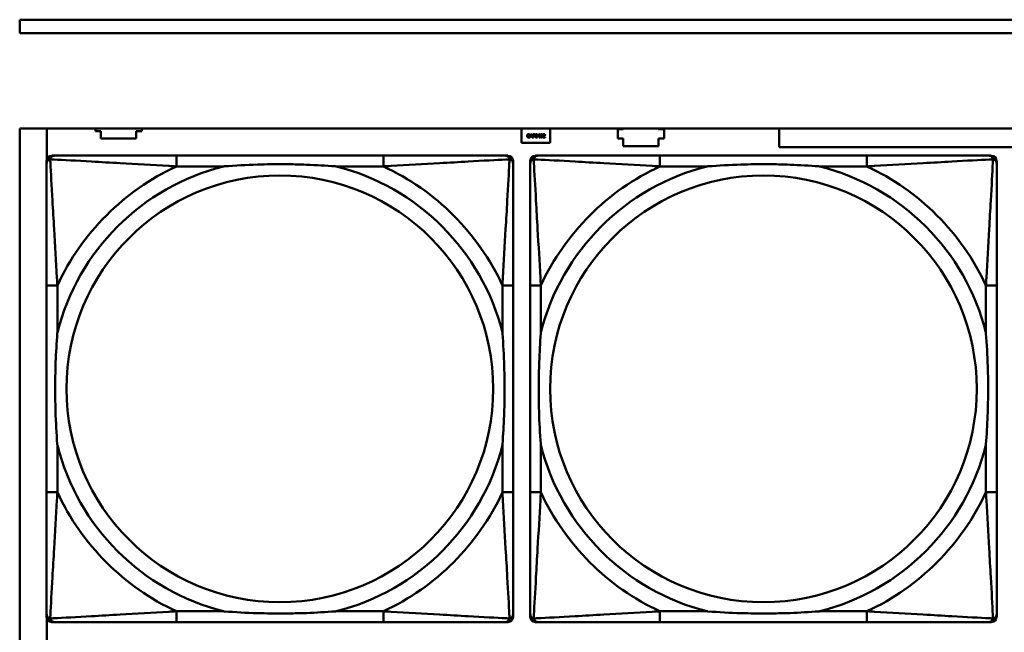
# Model space of a CAD drawing. Header units: inches. Extents: x 7.4 to 53, y 27.5 to 52.4.
# Tile 10 of 128: x 25.1 to 26.5, y 33.1 to 34. Entities that reach past the tile are written whole.
import ezdxf

# ---------------------------------------------------------------- set-up
doc = ezdxf.new("R2010")
doc.units = ezdxf.units.IN
doc.header["$MEASUREMENT"] = 0
doc.layers.add('Visible Edges(ANSI)', color=7, linetype='Continuous', lineweight=50)
doc.layers.add('Visible Tangent Edges(ANSI)', color=7, linetype='Continuous', lineweight=50)

msp = doc.modelspace()

# ---------------------------------------------------------------- linework, layer by layer
at = {"layer": 'Visible Edges(ANSI)'}
for p, q in [((25.0548, 33.9762), (32.5018, 33.9762)), ((25.0548, 33.9562), (25.0548, 33.9762)), ((32.5018, 33.9562), (25.0548, 33.9562)), ((25.0548, 31.6116), (25.0548, 33.8162)), ((25.0548, 33.8162), (42.1488, 33.8162)), ((25.0948, 33.7712), (25.0948, 33.8162)), ((25.166, 33.8125), (25.166, 33.8162)), ((25.174, 33.8125), (25.166, 33.8125)), ((25.174, 33.8015), (25.174, 33.8125)), ((25.226, 33.8125), (25.226, 33.8015)), ((25.234, 33.8125), (25.226, 33.8125)), ((25.234, 33.8162), (25.234, 33.8125)), ((25.7918, 33.7951), (25.7918, 33.8162)), ((25.8036, 33.8078), (25.8036, 33.807)), ((25.8036, 33.807), (25.8036, 33.807)), ((25.8036, 33.8042), (25.8036, 33.8042)), ((25.8036, 33.8042), (25.8036, 33.8034)), ((25.8037, 33.8031), (25.8054, 33.8081)), ((25.8044, 33.8031), (25.8037, 33.8031)), ((25.8049, 33.8045), (25.8044, 33.8031)), ((25.8068, 33.8045), (25.8049, 33.8045)), ((25.8058, 33.8074), (25.805, 33.8051)), ((25.805, 33.8051), (25.8066, 33.8051)), ((25.8054, 33.8081), (25.8062, 33.8081)), ((25.8066, 33.8051), (25.8058, 33.8074)), ((25.8062, 33.8081), (25.8079, 33.8031)), ((25.8072, 33.8031), (25.8068, 33.8045)), ((25.8079, 33.8031), (25.8072, 33.8031)), ((25.8084, 33.8031), (25.8084, 33.8081)), ((25.8084, 33.8081), (25.8097, 33.8081)), ((25.8091, 33.8031), (25.8084, 33.8031)), ((25.8096, 33.8075), (25.8091, 33.8075)), ((25.8091, 33.8075), (25.8091, 33.8055)), ((25.8091, 33.8055), (25.8095, 33.8055)), ((25.8091, 33.805), (25.8091, 33.8031)), ((25.8096, 33.805), (25.8091, 33.805)), ((25.8156, 33.8055), (25.8178, 33.8081)), ((25.8156, 33.8048), (25.8156, 33.8055)), ((25.8178, 33.8048), (25.8156, 33.8048)), ((25.8178, 33.8073), (25.8161, 33.8054)), ((25.8161, 33.8054), (25.8178, 33.8054)), ((25.8178, 33.8081), (25.8184, 33.8081)), ((25.8178, 33.8054), (25.8178, 33.8073)), ((25.8178, 33.8031), (25.8178, 33.8048)), ((25.8184, 33.8031), (25.8178, 33.8031)), ((25.8184, 33.8081), (25.8184, 33.8054)), ((25.8184, 33.8054), (25.819, 33.8054)), ((25.8184, 33.8048), (25.8184, 33.8031)), ((25.819, 33.8048), (25.8184, 33.8048)), ((25.819, 33.8054), (25.819, 33.8048)), ((25.8233, 33.8031), (25.8233, 33.8038)), ((25.8264, 33.8031), (25.8233, 33.8031)), ((25.8234, 33.8072), (25.8234, 33.8079)), ((25.8234, 33.8072), (25.8234, 33.8072)), ((25.8239, 33.8037), (25.8264, 33.8037)), ((25.8264, 33.8037), (25.8264, 33.8031)), ((25.8338, 33.8162), (25.8338, 33.7951)), ((25.933, 33.8016), (25.933, 33.8156)), ((25.933, 33.8156), (25.941, 33.8156)), ((25.941, 33.8156), (25.941, 33.8162)), ((25.993, 33.8162), (25.993, 33.8156)), ((25.993, 33.8156), (26.001, 33.8156)), ((26.001, 33.8156), (26.001, 33.8016)), ((26.1698, 33.7891), (26.1698, 33.8162)), ((25.226, 33.8015), (25.174, 33.8015)), ((25.8338, 33.7951), (25.7918, 33.7951)), ((25.941, 33.8016), (25.933, 33.8016)), ((25.941, 33.7906), (25.941, 33.8016)), ((25.993, 33.7906), (25.941, 33.7906)), ((25.993, 33.8016), (25.993, 33.7906)), ((26.001, 33.8016), (25.993, 33.8016)), ((26.7698, 33.7891), (26.1698, 33.7891)), ((25.1022, 33.7765), (25.1062, 33.7765)), ((25.5888, 33.7765), (25.2849, 33.7765)), ((25.7676, 33.7765), (25.7715, 33.7765)), ((25.8122, 33.7765), (25.8162, 33.7765)), ((26.2988, 33.7765), (25.9949, 33.7765)), ((26.4776, 33.7765), (26.4815, 33.7765)), ((25.0944, 33.0993), (25.0944, 33.7686)), ((25.7794, 33.7686), (25.7794, 33.7647)), ((25.8044, 33.0993), (25.8044, 33.7686)), ((26.4894, 33.7686), (26.4894, 33.7647)), ((25.0944, 33.5859), (25.0944, 33.282)), ((25.7794, 33.282), (25.7794, 33.5859)), ((25.8044, 33.5859), (25.8044, 33.282)), ((26.4894, 33.282), (26.4894, 33.5859)), ((25.0948, 33.0533), (25.0948, 33.0967)), ((25.7794, 33.1033), (25.7794, 33.0993)), ((26.4894, 33.1033), (26.4894, 33.0993)), ((25.7715, 33.0915), (25.1022, 33.0915)), ((25.2849, 33.0915), (25.5888, 33.0915)), ((26.4815, 33.0915), (25.8122, 33.0915)), ((25.9949, 33.0915), (26.2988, 33.0915))]:
    msp.add_line(p, q, dxfattribs=at)
for centre, radius, start, end in [((25.1022, 33.7686), 0.00787, 90, 180), ((25.1062, 33.7647), 0.0118, 90, 180), ((25.7676, 33.7647), 0.0118, 0, 90), ((25.7715, 33.7686), 0.00787, 0, 90), ((25.8122, 33.7686), 0.00787, 90, 180), ((25.8162, 33.7647), 0.0118, 90, 180), ((26.4776, 33.7647), 0.0118, 0, 90), ((26.4815, 33.7686), 0.00787, 0, 90), ((25.1062, 33.1033), 0.0118, 180, 270), ((25.1022, 33.0993), 0.00787, 180, 270), ((25.7676, 33.1033), 0.0118, 270, 360), ((25.7715, 33.0993), 0.00787, 270, 0), ((25.8162, 33.1033), 0.0118, 180, 270), ((25.8122, 33.0993), 0.00787, 180, 270), ((26.4776, 33.1033), 0.0118, 270, 360), ((26.4815, 33.0993), 0.00787, 270, 0)]:
    msp.add_arc(centre, radius, start, end, dxfattribs=at)
for points in [[(25.7999, 33.8056), (25.7999, 33.8062), (25.8002, 33.8072), (25.8005, 33.8075)], [(25.8005, 33.8037), (25.8002, 33.804), (25.7999, 33.805), (25.7999, 33.8056)], [(25.8005, 33.8075), (25.8008, 33.8078), (25.8016, 33.8082), (25.8021, 33.8082)], [(25.801, 33.8071), (25.8008, 33.8069), (25.8005, 33.8061), (25.8005, 33.8056)], [(25.8005, 33.8056), (25.8005, 33.8051), (25.8008, 33.8043), (25.801, 33.8041)], [(25.8021, 33.803), (25.8016, 33.803), (25.8008, 33.8033), (25.8005, 33.8037)], [(25.8021, 33.8076), (25.8018, 33.8076), (25.8012, 33.8074), (25.801, 33.8071)], [(25.801, 33.8041), (25.8012, 33.8038), (25.8018, 33.8036), (25.8021, 33.8036)], [(25.8021, 33.8082), (25.8024, 33.8082), (25.8028, 33.8081), (25.803, 33.8081)], [(25.803, 33.8074), (25.8028, 33.8075), (25.8024, 33.8076), (25.8021, 33.8076)], [(25.8021, 33.8036), (25.8024, 33.8036), (25.8029, 33.8037), (25.8031, 33.8038)], [(25.803, 33.8032), (25.8028, 33.8031), (25.8024, 33.803), (25.8021, 33.803)], [(25.803, 33.8081), (25.8031, 33.808), (25.8035, 33.8079), (25.8036, 33.8078)], [(25.8036, 33.807), (25.8035, 33.8071), (25.8032, 33.8073), (25.803, 33.8074)], [(25.8036, 33.8034), (25.8035, 33.8034), (25.8032, 33.8032), (25.803, 33.8032)], [(25.8031, 33.8038), (25.8033, 33.8039), (25.8035, 33.8042), (25.8036, 33.8042)], [(25.8095, 33.8055), (25.8099, 33.8055), (25.8104, 33.8057), (25.8106, 33.8058)], [(25.8105, 33.8073), (25.8103, 33.8074), (25.8099, 33.8075), (25.8096, 33.8075)], [(25.8111, 33.8055), (25.8109, 33.8052), (25.8102, 33.805), (25.8096, 33.805)], [(25.8097, 33.8081), (25.8101, 33.8081), (25.8107, 33.808), (25.811, 33.8078)], [(25.8109, 33.8066), (25.8109, 33.8068), (25.8107, 33.8072), (25.8105, 33.8073)], [(25.8106, 33.8058), (25.8107, 33.806), (25.8109, 33.8063), (25.8109, 33.8066)], [(25.811, 33.8078), (25.8112, 33.8076), (25.8116, 33.807), (25.8116, 33.8066)], [(25.8116, 33.8066), (25.8116, 33.8063), (25.8113, 33.8057), (25.8111, 33.8055)], [(25.812, 33.8056), (25.812, 33.807), (25.8127, 33.8082), (25.8136, 33.8082)], [(25.8136, 33.803), (25.8127, 33.803), (25.812, 33.8043), (25.812, 33.8056)], [(25.8128, 33.8071), (25.8127, 33.8069), (25.8126, 33.8061), (25.8126, 33.8056)], [(25.8126, 33.8056), (25.8126, 33.8051), (25.8127, 33.8044), (25.8128, 33.8041)], [(25.8136, 33.8077), (25.8133, 33.8077), (25.8129, 33.8074), (25.8128, 33.8071)], [(25.8128, 33.8041), (25.8129, 33.8038), (25.8133, 33.8036), (25.8136, 33.8036)], [(25.8136, 33.8082), (25.8144, 33.8082), (25.8152, 33.8069), (25.8152, 33.8056)], [(25.8143, 33.8071), (25.8142, 33.8074), (25.8138, 33.8077), (25.8136, 33.8077)], [(25.8152, 33.8056), (25.8152, 33.8043), (25.8144, 33.803), (25.8136, 33.803)], [(25.8136, 33.8036), (25.8138, 33.8036), (25.8142, 33.8038), (25.8143, 33.8041)], [(25.8145, 33.8056), (25.8145, 33.8061), (25.8144, 33.8069), (25.8143, 33.8071)], [(25.8143, 33.8041), (25.8144, 33.8043), (25.8145, 33.8051), (25.8145, 33.8056)], [(25.8195, 33.8056), (25.8195, 33.807), (25.8202, 33.8082), (25.8211, 33.8082)], [(25.8211, 33.803), (25.8202, 33.803), (25.8195, 33.8043), (25.8195, 33.8056)], [(25.8203, 33.8071), (25.8202, 33.8069), (25.8201, 33.8061), (25.8201, 33.8056)], [(25.8201, 33.8056), (25.8201, 33.8051), (25.8202, 33.8044), (25.8203, 33.8041)], [(25.8211, 33.8077), (25.8208, 33.8077), (25.8204, 33.8074), (25.8203, 33.8071)], [(25.8203, 33.8041), (25.8204, 33.8038), (25.8208, 33.8036), (25.8211, 33.8036)], [(25.8211, 33.8082), (25.8219, 33.8082), (25.8227, 33.8069), (25.8227, 33.8056)], [(25.8218, 33.8071), (25.8217, 33.8074), (25.8213, 33.8077), (25.8211, 33.8077)], [(25.8227, 33.8056), (25.8227, 33.8043), (25.8219, 33.803), (25.8211, 33.803)], [(25.8211, 33.8036), (25.8213, 33.8036), (25.8217, 33.8038), (25.8218, 33.8041)], [(25.822, 33.8056), (25.822, 33.8061), (25.8219, 33.8069), (25.8218, 33.8071)], [(25.8218, 33.8041), (25.8219, 33.8043), (25.822, 33.8051), (25.822, 33.8056)], [(25.8233, 33.8038), (25.8236, 33.8041), (25.8242, 33.8047), (25.8245, 33.805)], [(25.8234, 33.8079), (25.8236, 33.808), (25.8244, 33.8082), (25.8247, 33.8082)], [(25.8239, 33.8075), (25.8238, 33.8074), (25.8235, 33.8073), (25.8234, 33.8072)], [(25.8246, 33.8076), (25.8245, 33.8076), (25.8241, 33.8075), (25.8239, 33.8075)], [(25.8252, 33.805), (25.8249, 33.8046), (25.8242, 33.8039), (25.8239, 33.8037)], [(25.8245, 33.805), (25.8251, 33.8056), (25.8255, 33.8064), (25.8255, 33.8068)], [(25.8252, 33.8074), (25.8251, 33.8075), (25.8248, 33.8076), (25.8246, 33.8076)], [(25.8247, 33.8082), (25.8254, 33.8082), (25.8262, 33.8075), (25.8262, 33.8068)], [(25.8255, 33.8068), (25.8255, 33.807), (25.8254, 33.8073), (25.8252, 33.8074)], [(25.8259, 33.8058), (25.8258, 33.8056), (25.8254, 33.8052), (25.8252, 33.805)], [(25.8262, 33.8068), (25.8262, 33.8065), (25.826, 33.806), (25.8259, 33.8058)]]:
    msp.add_open_spline(points, degree=2, dxfattribs=at)
for points, knots in [([(25.2849, 33.7765), (25.2813, 33.7765), (25.2778, 33.7765), (25.2742, 33.7765), (25.241, 33.7765), (25.2072, 33.7765), (25.1764, 33.7765), (25.1494, 33.7765), (25.1239, 33.7765), (25.1105, 33.7765), (25.1088, 33.7765), (25.1074, 33.7765), (25.1062, 33.7765)], [0, 0, 0, 0, 0.0272471, 0.0272471, 0.0272471, 0.2790553, 0.2790553, 0.2790553, 0.4988354, 0.4988354, 0.4988354, 0.5252205, 0.5252205, 0.5252205, 0.5252205]), ([(25.7676, 33.7765), (25.7527, 33.7765), (25.7111, 33.7765), (25.6704, 33.7765), (25.6439, 33.7765), (25.6161, 33.7765), (25.5888, 33.7765)], [-0.5252205, -0.5252205, -0.5252205, -0.5252205, -0.20743, -0.20743, -0.20743, 0, 0, 0, 0]), ([(25.9949, 33.7765), (25.9913, 33.7765), (25.9878, 33.7765), (25.9842, 33.7765), (25.951, 33.7765), (25.9172, 33.7765), (25.8864, 33.7765), (25.8594, 33.7765), (25.8339, 33.7765), (25.8205, 33.7765), (25.8188, 33.7765), (25.8174, 33.7765), (25.8162, 33.7765)], [0, 0, 0, 0, 0.0272471, 0.0272471, 0.0272471, 0.2790553, 0.2790553, 0.2790553, 0.4988354, 0.4988354, 0.4988354, 0.5252205, 0.5252205, 0.5252205, 0.5252205]), ([(26.4776, 33.7765), (26.4627, 33.7765), (26.4211, 33.7765), (26.3804, 33.7765), (26.3539, 33.7765), (26.3261, 33.7765), (26.2988, 33.7765)], [-0.5252205, -0.5252205, -0.5252205, -0.5252205, -0.20743, -0.20743, -0.20743, 0, 0, 0, 0]), ([(25.0944, 33.7647), (25.0944, 33.7498), (25.0944, 33.7082), (25.0944, 33.6676), (25.0944, 33.641), (25.0944, 33.6132), (25.0944, 33.5859)], [-0.5252205, -0.5252205, -0.5252205, -0.5252205, -0.20743, -0.20743, -0.20743, 0, 0, 0, 0]), ([(25.3541, 33.7607), (25.3546, 33.7608), (25.355, 33.7608), (25.3715, 33.7621), (25.3876, 33.7629), (25.4105, 33.7636), (25.4172, 33.7638), (25.4264, 33.7639), (25.4289, 33.7639), (25.4329, 33.7639), (25.4346, 33.7639), (25.4377, 33.7639), (25.4392, 33.7639), (25.4428, 33.7639), (25.4448, 33.7639), (25.451, 33.7638), (25.4551, 33.7638), (25.4649, 33.7636), (25.4705, 33.7634), (25.4902, 33.7627), (25.5043, 33.7619), (25.5188, 33.7608), (25.5192, 33.7608), (25.5196, 33.7607)], [-0.416114, -0.416114, -0.416114, -0.416114, -0.4127691, -0.4127691, -0.2896446, -0.2896446, -0.2388934, -0.2388934, -0.2201881, -0.2201881, -0.2080204, -0.2080204, -0.196499, -0.196499, -0.1809939, -0.1809939, -0.149741, -0.149741, -0.1073162, -0.1073162, 0, 0, 0.0033356, 0.0033356, 0.0033356, 0.0033356]), ([(25.7794, 33.5859), (25.7794, 33.5895), (25.7794, 33.5931), (25.7794, 33.5967), (25.7794, 33.6299), (25.7794, 33.6636), (25.7794, 33.6945), (25.7794, 33.7214), (25.7794, 33.747), (25.7794, 33.7604), (25.7794, 33.762), (25.7794, 33.7635), (25.7794, 33.7647)], [0, 0, 0, 0, 0.0272471, 0.0272471, 0.0272471, 0.2790553, 0.2790553, 0.2790553, 0.4988354, 0.4988354, 0.4988354, 0.5252205, 0.5252205, 0.5252205, 0.5252205]), ([(25.8044, 33.7647), (25.8044, 33.7498), (25.8044, 33.7082), (25.8044, 33.6676), (25.8044, 33.641), (25.8044, 33.6132), (25.8044, 33.5859)], [-0.5252205, -0.5252205, -0.5252205, -0.5252205, -0.20743, -0.20743, -0.20743, 0, 0, 0, 0]), ([(26.0641, 33.7607), (26.0646, 33.7608), (26.065, 33.7608), (26.0815, 33.7621), (26.0976, 33.7629), (26.1205, 33.7636), (26.1272, 33.7638), (26.1364, 33.7639), (26.1389, 33.7639), (26.1429, 33.7639), (26.1446, 33.7639), (26.1477, 33.7639), (26.1492, 33.7639), (26.1528, 33.7639), (26.1548, 33.7639), (26.161, 33.7638), (26.1651, 33.7638), (26.1749, 33.7636), (26.1805, 33.7634), (26.2002, 33.7627), (26.2143, 33.7619), (26.2288, 33.7608), (26.2292, 33.7608), (26.2296, 33.7607)], [-0.416114, -0.416114, -0.416114, -0.416114, -0.4127691, -0.4127691, -0.2896446, -0.2896446, -0.2388934, -0.2388934, -0.2201881, -0.2201881, -0.2080204, -0.2080204, -0.196499, -0.196499, -0.1809939, -0.1809939, -0.149741, -0.149741, -0.1073162, -0.1073162, 0, 0, 0.0033356, 0.0033356, 0.0033356, 0.0033356]), ([(26.4894, 33.5859), (26.4894, 33.5895), (26.4894, 33.5931), (26.4894, 33.5967), (26.4894, 33.6299), (26.4894, 33.6636), (26.4894, 33.6945), (26.4894, 33.7214), (26.4894, 33.747), (26.4894, 33.7604), (26.4894, 33.762), (26.4894, 33.7635), (26.4894, 33.7647)], [0, 0, 0, 0, 0.0272471, 0.0272471, 0.0272471, 0.2790553, 0.2790553, 0.2790553, 0.4988354, 0.4988354, 0.4988354, 0.5252205, 0.5252205, 0.5252205, 0.5252205]), ([(25.1101, 33.3512), (25.1101, 33.3517), (25.11, 33.3521), (25.1088, 33.3686), (25.1079, 33.3847), (25.1072, 33.4076), (25.1071, 33.4143), (25.107, 33.4235), (25.107, 33.426), (25.1069, 33.4301), (25.1069, 33.4317), (25.1069, 33.4348), (25.1069, 33.4363), (25.1069, 33.4399), (25.107, 33.4419), (25.107, 33.4481), (25.1071, 33.4522), (25.1073, 33.462), (25.1074, 33.4676), (25.1082, 33.4873), (25.109, 33.5014), (25.11, 33.5159), (25.1101, 33.5163), (25.1101, 33.5167)], [-0.416114, -0.416114, -0.416114, -0.416114, -0.4127691, -0.4127691, -0.2896446, -0.2896446, -0.2388934, -0.2388934, -0.2201881, -0.2201881, -0.2080204, -0.2080204, -0.196499, -0.196499, -0.1809939, -0.1809939, -0.149741, -0.149741, -0.1073162, -0.1073162, 0, 0, 0.0033356, 0.0033356, 0.0033356, 0.0033356]), ([(25.7636, 33.5167), (25.7637, 33.5163), (25.7637, 33.5159), (25.765, 33.4994), (25.7658, 33.4833), (25.7665, 33.4603), (25.7667, 33.4536), (25.7668, 33.4445), (25.7668, 33.442), (25.7668, 33.4379), (25.7668, 33.4363), (25.7668, 33.4332), (25.7668, 33.4317), (25.7668, 33.4281), (25.7668, 33.426), (25.7667, 33.4199), (25.7667, 33.4157), (25.7665, 33.406), (25.7663, 33.4004), (25.7656, 33.3806), (25.7648, 33.3666), (25.7637, 33.3521), (25.7637, 33.3517), (25.7636, 33.3512)], [-0.416114, -0.416114, -0.416114, -0.416114, -0.4127691, -0.4127691, -0.2896446, -0.2896446, -0.2388934, -0.2388934, -0.2201881, -0.2201881, -0.2080204, -0.2080204, -0.196499, -0.196499, -0.1809939, -0.1809939, -0.149741, -0.149741, -0.1073162, -0.1073162, 0, 0, 0.0033356, 0.0033356, 0.0033356, 0.0033356]), ([(25.8201, 33.3512), (25.8201, 33.3517), (25.82, 33.3521), (25.8188, 33.3686), (25.8179, 33.3847), (25.8172, 33.4076), (25.8171, 33.4143), (25.817, 33.4235), (25.817, 33.426), (25.8169, 33.4301), (25.8169, 33.4317), (25.8169, 33.4348), (25.8169, 33.4363), (25.8169, 33.4399), (25.817, 33.4419), (25.817, 33.4481), (25.8171, 33.4522), (25.8173, 33.462), (25.8174, 33.4676), (25.8182, 33.4873), (25.819, 33.5014), (25.82, 33.5159), (25.8201, 33.5163), (25.8201, 33.5167)], [-0.416114, -0.416114, -0.416114, -0.416114, -0.4127691, -0.4127691, -0.2896446, -0.2896446, -0.2388934, -0.2388934, -0.2201881, -0.2201881, -0.2080204, -0.2080204, -0.196499, -0.196499, -0.1809939, -0.1809939, -0.149741, -0.149741, -0.1073162, -0.1073162, 0, 0, 0.0033356, 0.0033356, 0.0033356, 0.0033356]), ([(26.4736, 33.5167), (26.4737, 33.5163), (26.4737, 33.5159), (26.475, 33.4994), (26.4758, 33.4833), (26.4765, 33.4603), (26.4767, 33.4536), (26.4768, 33.4445), (26.4768, 33.442), (26.4768, 33.4379), (26.4768, 33.4363), (26.4768, 33.4332), (26.4768, 33.4317), (26.4768, 33.4281), (26.4768, 33.426), (26.4767, 33.4199), (26.4767, 33.4157), (26.4765, 33.406), (26.4763, 33.4004), (26.4756, 33.3806), (26.4748, 33.3666), (26.4737, 33.3521), (26.4737, 33.3517), (26.4736, 33.3512)], [-0.416114, -0.416114, -0.416114, -0.416114, -0.4127691, -0.4127691, -0.2896446, -0.2896446, -0.2388934, -0.2388934, -0.2201881, -0.2201881, -0.2080204, -0.2080204, -0.196499, -0.196499, -0.1809939, -0.1809939, -0.149741, -0.149741, -0.1073162, -0.1073162, 0, 0, 0.0033356, 0.0033356, 0.0033356, 0.0033356]), ([(25.0944, 33.282), (25.0944, 33.2548), (25.0944, 33.2269), (25.0944, 33.2004), (25.0944, 33.1598), (25.0944, 33.1182), (25.0944, 33.1033)], [3.9382945, 3.9382945, 3.9382945, 3.9382945, 4.1457245, 4.1457245, 4.1457245, 4.463515, 4.463515, 4.463515, 4.463515]), ([(25.7794, 33.1033), (25.7794, 33.1182), (25.7794, 33.1598), (25.7794, 33.2004), (25.7794, 33.2269), (25.7794, 33.2548), (25.7794, 33.282)], [-0.5252205, -0.5252205, -0.5252205, -0.5252205, -0.20743, -0.20743, -0.20743, 0, 0, 0, 0]), ([(25.8044, 33.282), (25.8044, 33.2548), (25.8044, 33.2269), (25.8044, 33.2004), (25.8044, 33.1598), (25.8044, 33.1182), (25.8044, 33.1033)], [3.9382945, 3.9382945, 3.9382945, 3.9382945, 4.1457245, 4.1457245, 4.1457245, 4.463515, 4.463515, 4.463515, 4.463515]), ([(26.4894, 33.1033), (26.4894, 33.1182), (26.4894, 33.1598), (26.4894, 33.2004), (26.4894, 33.2269), (26.4894, 33.2548), (26.4894, 33.282)], [-0.5252205, -0.5252205, -0.5252205, -0.5252205, -0.20743, -0.20743, -0.20743, 0, 0, 0, 0]), ([(25.5196, 33.1072), (25.5192, 33.1072), (25.5188, 33.1071), (25.5043, 33.1061), (25.4902, 33.1053), (25.4705, 33.1045), (25.4649, 33.1044), (25.4551, 33.1042), (25.451, 33.1041), (25.4448, 33.1041), (25.4428, 33.1041), (25.4392, 33.104), (25.4377, 33.104), (25.4346, 33.104), (25.4329, 33.104), (25.4289, 33.1041), (25.4264, 33.1041), (25.4172, 33.1042), (25.4105, 33.1043), (25.3876, 33.105), (25.3715, 33.1059), (25.355, 33.1071), (25.3546, 33.1072), (25.3541, 33.1072)], [-0.4149464, -0.4149464, -0.4149464, -0.4149464, -0.41162, -0.41162, -0.3046026, -0.3046026, -0.2622958, -0.2622958, -0.23113, -0.23113, -0.215668, -0.215668, -0.2041787, -0.2041787, -0.1920448, -0.1920448, -0.1733916, -0.1733916, -0.1227817, -0.1227817, 0, 0, 0.0033356, 0.0033356, 0.0033356, 0.0033356]), ([(26.2296, 33.1072), (26.2292, 33.1072), (26.2288, 33.1071), (26.2143, 33.1061), (26.2002, 33.1053), (26.1805, 33.1045), (26.1749, 33.1044), (26.1651, 33.1042), (26.161, 33.1041), (26.1548, 33.1041), (26.1528, 33.1041), (26.1492, 33.104), (26.1477, 33.104), (26.1446, 33.104), (26.1429, 33.104), (26.1389, 33.1041), (26.1364, 33.1041), (26.1272, 33.1042), (26.1205, 33.1043), (26.0976, 33.105), (26.0815, 33.1059), (26.065, 33.1071), (26.0646, 33.1072), (26.0641, 33.1072)], [-0.4149464, -0.4149464, -0.4149464, -0.4149464, -0.41162, -0.41162, -0.3046026, -0.3046026, -0.2622958, -0.2622958, -0.23113, -0.23113, -0.215668, -0.215668, -0.2041787, -0.2041787, -0.1920448, -0.1920448, -0.1733916, -0.1733916, -0.1227817, -0.1227817, 0, 0, 0.0033356, 0.0033356, 0.0033356, 0.0033356]), ([(25.1062, 33.0915), (25.1211, 33.0915), (25.1627, 33.0915), (25.2033, 33.0915), (25.2298, 33.0915), (25.2577, 33.0915), (25.2849, 33.0915)], [-0.5252205, -0.5252205, -0.5252205, -0.5252205, -0.20743, -0.20743, -0.20743, 0, 0, 0, 0]), ([(25.5888, 33.0915), (25.6161, 33.0915), (25.6439, 33.0915), (25.6704, 33.0915), (25.7111, 33.0915), (25.7527, 33.0915), (25.7676, 33.0915)], [3.9382945, 3.9382945, 3.9382945, 3.9382945, 4.1457245, 4.1457245, 4.1457245, 4.463515, 4.463515, 4.463515, 4.463515]), ([(25.8162, 33.0915), (25.8311, 33.0915), (25.8727, 33.0915), (25.9133, 33.0915), (25.9398, 33.0915), (25.9677, 33.0915), (25.9949, 33.0915)], [-0.5252205, -0.5252205, -0.5252205, -0.5252205, -0.20743, -0.20743, -0.20743, 0, 0, 0, 0]), ([(26.2988, 33.0915), (26.3261, 33.0915), (26.3539, 33.0915), (26.3804, 33.0915), (26.4211, 33.0915), (26.4627, 33.0915), (26.4776, 33.0915)], [3.9382945, 3.9382945, 3.9382945, 3.9382945, 4.1457245, 4.1457245, 4.1457245, 4.463515, 4.463515, 4.463515, 4.463515])]:
    msp.add_open_spline(points, degree=3, knots=knots, dxfattribs=at)
at = {"layer": 'Visible Tangent Edges(ANSI)'}
for p, q in [((25.2849, 33.7765), (25.2849, 33.7607)), ((25.5888, 33.7765), (25.5888, 33.7607)), ((25.9949, 33.7765), (25.9949, 33.7607)), ((26.2988, 33.7765), (26.2988, 33.7607)), ((25.2849, 33.7607), (25.3541, 33.7607)), ((25.5196, 33.7607), (25.5888, 33.7607)), ((25.9949, 33.7607), (26.0641, 33.7607)), ((26.2296, 33.7607), (26.2988, 33.7607)), ((25.1101, 33.5859), (25.0944, 33.5859)), ((25.1101, 33.5167), (25.1101, 33.5859)), ((25.7794, 33.5859), (25.7636, 33.5859)), ((25.7636, 33.5859), (25.7636, 33.5167)), ((25.8201, 33.5859), (25.8044, 33.5859)), ((25.8201, 33.5167), (25.8201, 33.5859)), ((26.4894, 33.5859), (26.4736, 33.5859)), ((26.4736, 33.5859), (26.4736, 33.5167)), ((25.1101, 33.282), (25.1101, 33.3512)), ((25.7636, 33.3512), (25.7636, 33.282)), ((25.8201, 33.282), (25.8201, 33.3512)), ((26.4736, 33.3512), (26.4736, 33.282)), ((25.1101, 33.282), (25.0944, 33.282)), ((25.7794, 33.282), (25.7636, 33.282)), ((25.8201, 33.282), (25.8044, 33.282)), ((26.4894, 33.282), (26.4736, 33.282)), ((25.2849, 33.1072), (25.2849, 33.0915)), ((25.3541, 33.1072), (25.2849, 33.1072)), ((25.5888, 33.1072), (25.5196, 33.1072)), ((25.5888, 33.1072), (25.5888, 33.0915)), ((25.9949, 33.1072), (25.9949, 33.0915)), ((26.0641, 33.1072), (25.9949, 33.1072)), ((26.2988, 33.1072), (26.2296, 33.1072)), ((26.2988, 33.1072), (26.2988, 33.0915))]:
    msp.add_line(p, q, dxfattribs=at)
for centre in [(25.4369, 33.434), (26.1469, 33.434)]:
    msp.add_circle(centre, 0.3133, dxfattribs=at)
for centre, radius, start, end in [((25.4369, 33.434), 0.3371, 104.2103, 165.7897), ((25.4369, 33.434), 0.3604, 114.9407, 155.0593), ((25.4369, 33.434), 0.3371, 14.2103, 75.7897), ((25.4369, 33.434), 0.3604, 24.9407, 65.0593), ((26.1469, 33.434), 0.3371, 104.2103, 165.7897), ((26.1469, 33.434), 0.3604, 114.9407, 155.0593), ((26.1469, 33.434), 0.3371, 14.2103, 75.7897), ((26.1469, 33.434), 0.3604, 24.9407, 65.0593), ((25.4369, 33.434), 0.3371, 194.2103, 255.7897), ((25.4369, 33.434), 0.3371, 284.2103, 345.7897), ((26.1469, 33.434), 0.3371, 194.2103, 255.7897), ((26.1469, 33.434), 0.3371, 284.2103, 345.7897), ((25.4369, 33.434), 0.3604, 204.9407, 245.0593), ((25.4369, 33.434), 0.3604, 294.9407, 335.0593), ((26.1469, 33.434), 0.3604, 204.9407, 245.0593), ((26.1469, 33.434), 0.3604, 294.9407, 335.0593)]:
    msp.add_arc(centre, radius, start, end, dxfattribs=at)
for points, knots in [([(25.0996, 33.7712), (25.0998, 33.7718), (25.1, 33.7723), (25.1006, 33.7734), (25.1009, 33.7739), (25.1015, 33.7746), (25.1018, 33.7748), (25.1022, 33.7752), (25.1023, 33.7753), (25.1027, 33.7755), (25.1029, 33.7757), (25.1036, 33.776), (25.104, 33.7762), (25.105, 33.7764), (25.1056, 33.7765), (25.1062, 33.7765)], [-0.00012419, -0.00012419, -0.00012419, -0.00012419, 0.00449537, 0.00449537, 0.00977487, 0.00977487, 0.01307456, 0.01307456, 0.0147244, 0.0147244, 0.01736415, 0.01736415, 0.02158775, 0.02158775, 0.02627331, 0.02627331, 0.02627331, 0.02627331]), ([(25.7676, 33.7765), (25.7682, 33.7765), (25.7688, 33.7764), (25.7697, 33.7762), (25.7702, 33.776), (25.7708, 33.7757), (25.7711, 33.7755), (25.7714, 33.7753), (25.7716, 33.7752), (25.772, 33.7748), (25.7722, 33.7746), (25.7729, 33.7739), (25.7732, 33.7734), (25.7737, 33.7723), (25.7739, 33.7718), (25.7741, 33.7712)], [-0.02627331, -0.02627331, -0.02627331, -0.02627331, -0.02158775, -0.02158775, -0.01736415, -0.01736415, -0.0147244, -0.0147244, -0.01307456, -0.01307456, -0.00977487, -0.00977487, -0.00449537, -0.00449537, 0.00012419, 0.00012419, 0.00012419, 0.00012419]), ([(25.8096, 33.7712), (25.8098, 33.7718), (25.81, 33.7723), (25.8106, 33.7734), (25.8109, 33.7739), (25.8115, 33.7746), (25.8118, 33.7748), (25.8122, 33.7752), (25.8123, 33.7753), (25.8127, 33.7755), (25.8129, 33.7757), (25.8136, 33.776), (25.814, 33.7762), (25.815, 33.7764), (25.8156, 33.7765), (25.8162, 33.7765)], [-0.00012419, -0.00012419, -0.00012419, -0.00012419, 0.00449537, 0.00449537, 0.00977487, 0.00977487, 0.01307456, 0.01307456, 0.0147244, 0.0147244, 0.01736415, 0.01736415, 0.02158775, 0.02158775, 0.02627331, 0.02627331, 0.02627331, 0.02627331]), ([(26.4776, 33.7765), (26.4782, 33.7765), (26.4788, 33.7764), (26.4797, 33.7762), (26.4802, 33.776), (26.4808, 33.7757), (26.4811, 33.7755), (26.4814, 33.7753), (26.4816, 33.7752), (26.482, 33.7748), (26.4822, 33.7746), (26.4829, 33.7739), (26.4832, 33.7734), (26.4837, 33.7723), (26.4839, 33.7718), (26.4841, 33.7712)], [-0.02627331, -0.02627331, -0.02627331, -0.02627331, -0.02158775, -0.02158775, -0.01736415, -0.01736415, -0.0147244, -0.0147244, -0.01307456, -0.01307456, -0.00977487, -0.00977487, -0.00449537, -0.00449537, 0.00012419, 0.00012419, 0.00012419, 0.00012419]), ([(25.0944, 33.7647), (25.0944, 33.7653), (25.0944, 33.7659), (25.0947, 33.7668), (25.0948, 33.7673), (25.0952, 33.7679), (25.0953, 33.7682), (25.0956, 33.7686), (25.0957, 33.7687), (25.096, 33.7691), (25.0963, 33.7693), (25.097, 33.77), (25.0975, 33.7703), (25.0985, 33.7708), (25.0991, 33.771), (25.0996, 33.7712)], [-0.02627331, -0.02627331, -0.02627331, -0.02627331, -0.02158775, -0.02158775, -0.01736415, -0.01736415, -0.0147244, -0.0147244, -0.01307456, -0.01307456, -0.00977487, -0.00977487, -0.00449537, -0.00449537, 0.00012419, 0.00012419, 0.00012419, 0.00012419]), ([(25.1101, 33.5859), (25.1099, 33.5897), (25.1097, 33.5935), (25.1082, 33.6208), (25.1067, 33.645), (25.1045, 33.6828), (25.1037, 33.6969), (25.1017, 33.7321), (25.1006, 33.7523), (25.0998, 33.7677), (25.0997, 33.7695), (25.0996, 33.7712)], [0, 0, 0, 0, 0.0278591, 0.0278591, 0.201273, 0.201273, 0.3066357, 0.3066357, 0.475216, 0.475216, 0.5007189, 0.5007189, 0.5007189, 0.5007189]), ([(25.0996, 33.7712), (25.1013, 33.7711), (25.1032, 33.771), (25.1186, 33.7702), (25.1387, 33.7691), (25.174, 33.7671), (25.188, 33.7663), (25.2259, 33.7641), (25.25, 33.7627), (25.2774, 33.7612), (25.2812, 33.761), (25.2849, 33.7607)], [-0.5007189, -0.5007189, -0.5007189, -0.5007189, -0.475216, -0.475216, -0.3066357, -0.3066357, -0.201273, -0.201273, -0.0278591, -0.0278591, 0, 0, 0, 0]), ([(25.5888, 33.7607), (25.5926, 33.761), (25.5964, 33.7612), (25.6237, 33.7627), (25.6479, 33.7641), (25.6857, 33.7663), (25.6998, 33.7671), (25.735, 33.7691), (25.7551, 33.7702), (25.7706, 33.771), (25.7724, 33.7711), (25.7741, 33.7712)], [0, 0, 0, 0, 0.0278591, 0.0278591, 0.201273, 0.201273, 0.3066357, 0.3066357, 0.475216, 0.475216, 0.5007189, 0.5007189, 0.5007189, 0.5007189]), ([(25.7741, 33.7712), (25.774, 33.7695), (25.7739, 33.7677), (25.7731, 33.7523), (25.772, 33.7321), (25.77, 33.6969), (25.7692, 33.6828), (25.767, 33.645), (25.7656, 33.6208), (25.7641, 33.5935), (25.7638, 33.5897), (25.7636, 33.5859)], [-0.5007189, -0.5007189, -0.5007189, -0.5007189, -0.475216, -0.475216, -0.3066357, -0.3066357, -0.201273, -0.201273, -0.0278591, -0.0278591, 0, 0, 0, 0]), ([(25.7741, 33.7712), (25.7747, 33.771), (25.7752, 33.7708), (25.7763, 33.7703), (25.7768, 33.77), (25.7775, 33.7693), (25.7777, 33.7691), (25.7781, 33.7687), (25.7782, 33.7686), (25.7784, 33.7682), (25.7786, 33.7679), (25.7789, 33.7673), (25.7791, 33.7668), (25.7793, 33.7659), (25.7794, 33.7653), (25.7794, 33.7647)], [-0.00012419, -0.00012419, -0.00012419, -0.00012419, 0.00449537, 0.00449537, 0.00977487, 0.00977487, 0.01307456, 0.01307456, 0.0147244, 0.0147244, 0.01736415, 0.01736415, 0.02158775, 0.02158775, 0.02627331, 0.02627331, 0.02627331, 0.02627331]), ([(25.8044, 33.7647), (25.8044, 33.7653), (25.8044, 33.7659), (25.8047, 33.7668), (25.8048, 33.7673), (25.8052, 33.7679), (25.8053, 33.7682), (25.8056, 33.7686), (25.8057, 33.7687), (25.806, 33.7691), (25.8063, 33.7693), (25.807, 33.77), (25.8075, 33.7703), (25.8085, 33.7708), (25.8091, 33.771), (25.8096, 33.7712)], [-0.02627331, -0.02627331, -0.02627331, -0.02627331, -0.02158775, -0.02158775, -0.01736415, -0.01736415, -0.0147244, -0.0147244, -0.01307456, -0.01307456, -0.00977487, -0.00977487, -0.00449537, -0.00449537, 0.00012419, 0.00012419, 0.00012419, 0.00012419]), ([(25.8201, 33.5859), (25.8199, 33.5897), (25.8197, 33.5935), (25.8182, 33.6208), (25.8167, 33.645), (25.8145, 33.6828), (25.8137, 33.6969), (25.8117, 33.7321), (25.8106, 33.7523), (25.8098, 33.7677), (25.8097, 33.7695), (25.8096, 33.7712)], [0, 0, 0, 0, 0.0278591, 0.0278591, 0.201273, 0.201273, 0.3066357, 0.3066357, 0.475216, 0.475216, 0.5007189, 0.5007189, 0.5007189, 0.5007189]), ([(25.8096, 33.7712), (25.8113, 33.7711), (25.8132, 33.771), (25.8286, 33.7702), (25.8487, 33.7691), (25.884, 33.7671), (25.898, 33.7663), (25.9359, 33.7641), (25.96, 33.7627), (25.9874, 33.7612), (25.9912, 33.761), (25.9949, 33.7607)], [-0.5007189, -0.5007189, -0.5007189, -0.5007189, -0.475216, -0.475216, -0.3066357, -0.3066357, -0.201273, -0.201273, -0.0278591, -0.0278591, 0, 0, 0, 0]), ([(26.2988, 33.7607), (26.3026, 33.761), (26.3064, 33.7612), (26.3337, 33.7627), (26.3579, 33.7641), (26.3957, 33.7663), (26.4098, 33.7671), (26.445, 33.7691), (26.4651, 33.7702), (26.4806, 33.771), (26.4824, 33.7711), (26.4841, 33.7712)], [0, 0, 0, 0, 0.0278591, 0.0278591, 0.201273, 0.201273, 0.3066357, 0.3066357, 0.475216, 0.475216, 0.5007189, 0.5007189, 0.5007189, 0.5007189]), ([(26.4841, 33.7712), (26.484, 33.7695), (26.4839, 33.7677), (26.4831, 33.7523), (26.482, 33.7321), (26.48, 33.6969), (26.4792, 33.6828), (26.477, 33.645), (26.4756, 33.6208), (26.4741, 33.5935), (26.4738, 33.5897), (26.4736, 33.5859)], [-0.5007189, -0.5007189, -0.5007189, -0.5007189, -0.475216, -0.475216, -0.3066357, -0.3066357, -0.201273, -0.201273, -0.0278591, -0.0278591, 0, 0, 0, 0]), ([(26.4841, 33.7712), (26.4847, 33.771), (26.4852, 33.7708), (26.4863, 33.7703), (26.4868, 33.77), (26.4875, 33.7693), (26.4877, 33.7691), (26.4881, 33.7687), (26.4882, 33.7686), (26.4884, 33.7682), (26.4886, 33.7679), (26.4889, 33.7673), (26.4891, 33.7668), (26.4893, 33.7659), (26.4894, 33.7653), (26.4894, 33.7647)], [-0.00012419, -0.00012419, -0.00012419, -0.00012419, 0.00449537, 0.00449537, 0.00977487, 0.00977487, 0.01307456, 0.01307456, 0.0147244, 0.0147244, 0.01736415, 0.01736415, 0.02158775, 0.02158775, 0.02627331, 0.02627331, 0.02627331, 0.02627331]), ([(25.0996, 33.0968), (25.0997, 33.0984), (25.0998, 33.1003), (25.1006, 33.1157), (25.1017, 33.1358), (25.1037, 33.1711), (25.1045, 33.1851), (25.1067, 33.223), (25.1082, 33.2471), (25.1097, 33.2745), (25.1099, 33.2783), (25.1101, 33.282)], [-4.4390134, -4.4390134, -4.4390134, -4.4390134, -4.4135105, -4.4135105, -4.2449302, -4.2449302, -4.1395675, -4.1395675, -3.9661536, -3.9661536, -3.9382945, -3.9382945, -3.9382945, -3.9382945]), ([(25.7636, 33.282), (25.7638, 33.2783), (25.7641, 33.2745), (25.7656, 33.2471), (25.767, 33.223), (25.7692, 33.1851), (25.77, 33.1711), (25.772, 33.1358), (25.7731, 33.1157), (25.7739, 33.1003), (25.774, 33.0984), (25.7741, 33.0968)], [0, 0, 0, 0, 0.0278591, 0.0278591, 0.201273, 0.201273, 0.3066357, 0.3066357, 0.475216, 0.475216, 0.5007189, 0.5007189, 0.5007189, 0.5007189]), ([(25.8096, 33.0968), (25.8097, 33.0984), (25.8098, 33.1003), (25.8106, 33.1157), (25.8117, 33.1358), (25.8137, 33.1711), (25.8145, 33.1851), (25.8167, 33.223), (25.8182, 33.2471), (25.8197, 33.2745), (25.8199, 33.2783), (25.8201, 33.282)], [-4.4390134, -4.4390134, -4.4390134, -4.4390134, -4.4135105, -4.4135105, -4.2449302, -4.2449302, -4.1395675, -4.1395675, -3.9661536, -3.9661536, -3.9382945, -3.9382945, -3.9382945, -3.9382945]), ([(26.4736, 33.282), (26.4738, 33.2783), (26.4741, 33.2745), (26.4756, 33.2471), (26.477, 33.223), (26.4792, 33.1851), (26.48, 33.1711), (26.482, 33.1358), (26.4831, 33.1157), (26.4839, 33.1003), (26.484, 33.0984), (26.4841, 33.0968)], [0, 0, 0, 0, 0.0278591, 0.0278591, 0.201273, 0.201273, 0.3066357, 0.3066357, 0.475216, 0.475216, 0.5007189, 0.5007189, 0.5007189, 0.5007189]), ([(25.0996, 33.0968), (25.0991, 33.0969), (25.0985, 33.0971), (25.0975, 33.0977), (25.097, 33.098), (25.0963, 33.0986), (25.096, 33.0989), (25.0957, 33.0993), (25.0956, 33.0994), (25.0953, 33.0998), (25.0952, 33.1), (25.0948, 33.1007), (25.0947, 33.1011), (25.0944, 33.1021), (25.0944, 33.1027), (25.0944, 33.1033)], [-0.00012419, -0.00012419, -0.00012419, -0.00012419, 0.00449537, 0.00449537, 0.00977487, 0.00977487, 0.01307456, 0.01307456, 0.0147244, 0.0147244, 0.01736415, 0.01736415, 0.02158775, 0.02158775, 0.02627331, 0.02627331, 0.02627331, 0.02627331]), ([(25.2849, 33.1072), (25.2812, 33.107), (25.2774, 33.1068), (25.25, 33.1053), (25.2259, 33.1038), (25.188, 33.1016), (25.174, 33.1008), (25.1387, 33.0988), (25.1186, 33.0977), (25.1032, 33.0969), (25.1013, 33.0968), (25.0996, 33.0968)], [0, 0, 0, 0, 0.0278591, 0.0278591, 0.201273, 0.201273, 0.3066357, 0.3066357, 0.475216, 0.475216, 0.5007189, 0.5007189, 0.5007189, 0.5007189]), ([(25.1062, 33.0915), (25.1056, 33.0915), (25.105, 33.0915), (25.104, 33.0918), (25.1036, 33.0919), (25.1029, 33.0923), (25.1027, 33.0924), (25.1023, 33.0927), (25.1022, 33.0928), (25.1018, 33.0931), (25.1015, 33.0934), (25.1009, 33.0941), (25.1006, 33.0946), (25.1, 33.0956), (25.0998, 33.0962), (25.0996, 33.0968)], [-0.02627331, -0.02627331, -0.02627331, -0.02627331, -0.02158775, -0.02158775, -0.01736415, -0.01736415, -0.0147244, -0.0147244, -0.01307456, -0.01307456, -0.00977487, -0.00977487, -0.00449537, -0.00449537, 0.00012419, 0.00012419, 0.00012419, 0.00012419]), ([(25.7741, 33.0968), (25.7724, 33.0968), (25.7706, 33.0969), (25.7551, 33.0977), (25.735, 33.0988), (25.6998, 33.1008), (25.6857, 33.1016), (25.6479, 33.1038), (25.6237, 33.1053), (25.5964, 33.1068), (25.5926, 33.107), (25.5888, 33.1072)], [-4.4390134, -4.4390134, -4.4390134, -4.4390134, -4.4135105, -4.4135105, -4.2449302, -4.2449302, -4.1395675, -4.1395675, -3.9661536, -3.9661536, -3.9382945, -3.9382945, -3.9382945, -3.9382945]), ([(25.7741, 33.0968), (25.7739, 33.0962), (25.7737, 33.0956), (25.7732, 33.0946), (25.7729, 33.0941), (25.7722, 33.0934), (25.772, 33.0931), (25.7716, 33.0928), (25.7714, 33.0927), (25.7711, 33.0924), (25.7708, 33.0923), (25.7702, 33.0919), (25.7697, 33.0918), (25.7688, 33.0915), (25.7682, 33.0915), (25.7676, 33.0915)], [-0.00012419, -0.00012419, -0.00012419, -0.00012419, 0.00449537, 0.00449537, 0.00977487, 0.00977487, 0.01307456, 0.01307456, 0.0147244, 0.0147244, 0.01736415, 0.01736415, 0.02158775, 0.02158775, 0.02627331, 0.02627331, 0.02627331, 0.02627331]), ([(25.7794, 33.1033), (25.7794, 33.1027), (25.7793, 33.1021), (25.7791, 33.1011), (25.7789, 33.1007), (25.7786, 33.1), (25.7784, 33.0998), (25.7782, 33.0994), (25.7781, 33.0993), (25.7777, 33.0989), (25.7775, 33.0986), (25.7768, 33.098), (25.7763, 33.0977), (25.7752, 33.0971), (25.7747, 33.0969), (25.7741, 33.0968)], [-0.02627331, -0.02627331, -0.02627331, -0.02627331, -0.02158775, -0.02158775, -0.01736415, -0.01736415, -0.0147244, -0.0147244, -0.01307456, -0.01307456, -0.00977487, -0.00977487, -0.00449537, -0.00449537, 0.00012419, 0.00012419, 0.00012419, 0.00012419]), ([(25.8096, 33.0968), (25.8091, 33.0969), (25.8085, 33.0971), (25.8075, 33.0977), (25.807, 33.098), (25.8063, 33.0986), (25.806, 33.0989), (25.8057, 33.0993), (25.8056, 33.0994), (25.8053, 33.0998), (25.8052, 33.1), (25.8048, 33.1007), (25.8047, 33.1011), (25.8044, 33.1021), (25.8044, 33.1027), (25.8044, 33.1033)], [-0.00012419, -0.00012419, -0.00012419, -0.00012419, 0.00449537, 0.00449537, 0.00977487, 0.00977487, 0.01307456, 0.01307456, 0.0147244, 0.0147244, 0.01736415, 0.01736415, 0.02158775, 0.02158775, 0.02627331, 0.02627331, 0.02627331, 0.02627331]), ([(25.9949, 33.1072), (25.9912, 33.107), (25.9874, 33.1068), (25.96, 33.1053), (25.9359, 33.1038), (25.898, 33.1016), (25.884, 33.1008), (25.8487, 33.0988), (25.8286, 33.0977), (25.8132, 33.0969), (25.8113, 33.0968), (25.8096, 33.0968)], [0, 0, 0, 0, 0.0278591, 0.0278591, 0.201273, 0.201273, 0.3066357, 0.3066357, 0.475216, 0.475216, 0.5007189, 0.5007189, 0.5007189, 0.5007189]), ([(25.8162, 33.0915), (25.8156, 33.0915), (25.815, 33.0915), (25.814, 33.0918), (25.8136, 33.0919), (25.8129, 33.0923), (25.8127, 33.0924), (25.8123, 33.0927), (25.8122, 33.0928), (25.8118, 33.0931), (25.8115, 33.0934), (25.8109, 33.0941), (25.8106, 33.0946), (25.81, 33.0956), (25.8098, 33.0962), (25.8096, 33.0968)], [-0.02627331, -0.02627331, -0.02627331, -0.02627331, -0.02158775, -0.02158775, -0.01736415, -0.01736415, -0.0147244, -0.0147244, -0.01307456, -0.01307456, -0.00977487, -0.00977487, -0.00449537, -0.00449537, 0.00012419, 0.00012419, 0.00012419, 0.00012419]), ([(26.4841, 33.0968), (26.4824, 33.0968), (26.4806, 33.0969), (26.4651, 33.0977), (26.445, 33.0988), (26.4098, 33.1008), (26.3957, 33.1016), (26.3579, 33.1038), (26.3337, 33.1053), (26.3064, 33.1068), (26.3026, 33.107), (26.2988, 33.1072)], [-4.4390134, -4.4390134, -4.4390134, -4.4390134, -4.4135105, -4.4135105, -4.2449302, -4.2449302, -4.1395675, -4.1395675, -3.9661536, -3.9661536, -3.9382945, -3.9382945, -3.9382945, -3.9382945]), ([(26.4841, 33.0968), (26.4839, 33.0962), (26.4837, 33.0956), (26.4832, 33.0946), (26.4829, 33.0941), (26.4822, 33.0934), (26.482, 33.0931), (26.4816, 33.0928), (26.4814, 33.0927), (26.4811, 33.0924), (26.4808, 33.0923), (26.4802, 33.0919), (26.4797, 33.0918), (26.4788, 33.0915), (26.4782, 33.0915), (26.4776, 33.0915)], [-0.00012419, -0.00012419, -0.00012419, -0.00012419, 0.00449537, 0.00449537, 0.00977487, 0.00977487, 0.01307456, 0.01307456, 0.0147244, 0.0147244, 0.01736415, 0.01736415, 0.02158775, 0.02158775, 0.02627331, 0.02627331, 0.02627331, 0.02627331]), ([(26.4894, 33.1033), (26.4894, 33.1027), (26.4893, 33.1021), (26.4891, 33.1011), (26.4889, 33.1007), (26.4886, 33.1), (26.4884, 33.0998), (26.4882, 33.0994), (26.4881, 33.0993), (26.4877, 33.0989), (26.4875, 33.0986), (26.4868, 33.098), (26.4863, 33.0977), (26.4852, 33.0971), (26.4847, 33.0969), (26.4841, 33.0968)], [-0.02627331, -0.02627331, -0.02627331, -0.02627331, -0.02158775, -0.02158775, -0.01736415, -0.01736415, -0.0147244, -0.0147244, -0.01307456, -0.01307456, -0.00977487, -0.00977487, -0.00449537, -0.00449537, 0.00012419, 0.00012419, 0.00012419, 0.00012419])]:
    msp.add_open_spline(points, degree=3, knots=knots, dxfattribs=at)

doc.saveas('drawing.dxf')
